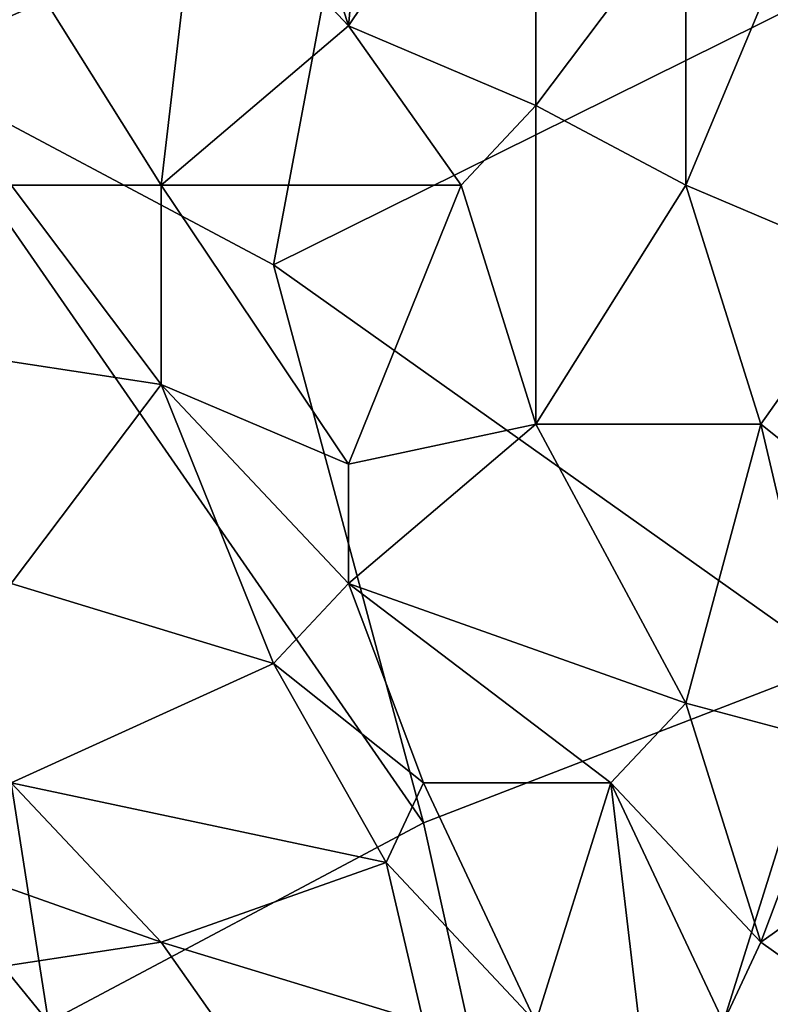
# Model space of a CAD drawing. Extents: x -0.375 to 0.375, y -0.309 to 0.309.
# Tile 140 of 226: x 0.177 to 0.219, y -0.223 to -0.168. Entities that reach past the tile are written whole.
import ezdxf

# ---------------------------------------------------------------- set-up
doc = ezdxf.new("R2010")
doc.units = 0

msp = doc.modelspace()

# ---------------------------------------------------------------- linework, layer by layer
for points in [[(0.195673, -0.168096, 0.573182), (0.197777, -0.145721, 0.573184), (0.191464, -0.154671, 0.574075)], [(0.206196, -0.152434, 0.571684), (0.197777, -0.145721, 0.573184), (0.195673, -0.168096, 0.573182)], [(0.170417, -0.170333, 0.444589), (0.147266, -0.147959, 0.444592), (0.195673, -0.159146, 0.444595)], [(0.195673, -0.168096, 0.573182), (0.206196, -0.172571, 0.571349), (0.206196, -0.152434, 0.571684)], [(0.206196, -0.172571, 0.571349), (0.214614, -0.161383, 0.569901), (0.206196, -0.152434, 0.571684)], [(0.191464, -0.154671, 0.574075), (0.187254, -0.159146, 0.574569), (0.195673, -0.168096, 0.573182)], [(0.214614, -0.177046, 0.569571), (0.223033, -0.156908, 0.567858), (0.214614, -0.161383, 0.569901)], [(0.225137, -0.181521, 0.566913), (0.223033, -0.156908, 0.567858), (0.214614, -0.177046, 0.569571)], [(0.170417, -0.170333, 0.444589), (0.195673, -0.159146, 0.444595), (0.191464, -0.181521, 0.444597)], [(0.18515, -0.177046, 0.57427), (0.187254, -0.159146, 0.574569), (0.176731, -0.163621, 0.57572)], [(0.18515, -0.177046, 0.57427), (0.195673, -0.168096, 0.573182), (0.187254, -0.159146, 0.574569)], [(0.195673, -0.159146, 0.444595), (0.223033, -0.165858, 0.444598), (0.191464, -0.181521, 0.444597)], [(0.206196, -0.172571, 0.571349), (0.214614, -0.177046, 0.569571), (0.214614, -0.161383, 0.569901)], [(0.176731, -0.177046, 0.575186), (0.18515, -0.177046, 0.57427), (0.176731, -0.163621, 0.57572)], [(0.223033, -0.165858, 0.444598), (0.223033, -0.203895, 0.444606), (0.191464, -0.181521, 0.444597)], [(0.201987, -0.177046, 0.571904), (0.195673, -0.168096, 0.573182), (0.18515, -0.177046, 0.57427)], [(0.195673, -0.168096, 0.573182), (0.201987, -0.177046, 0.571904), (0.206196, -0.172571, 0.571349)], [(0.151476, -0.19047, 0.444599), (0.170417, -0.170333, 0.444589), (0.178836, -0.224032, 0.444593)], [(0.170417, -0.170333, 0.444589), (0.191464, -0.181521, 0.444597), (0.199882, -0.212845, 0.444604)], [(0.199882, -0.212845, 0.444604), (0.178836, -0.224032, 0.444593), (0.170417, -0.170333, 0.444589)], [(0.206196, -0.19047, 0.57053), (0.206196, -0.172571, 0.571349), (0.201987, -0.177046, 0.571904)], [(0.206196, -0.172571, 0.571349), (0.206196, -0.19047, 0.57053), (0.214614, -0.177046, 0.569571)], [(0.170417, -0.185995, 0.575204), (0.18515, -0.188233, 0.573613), (0.176731, -0.177046, 0.575186)], [(0.176731, -0.177046, 0.575186), (0.18515, -0.188233, 0.573613), (0.18515, -0.177046, 0.57427)], [(0.195673, -0.192708, 0.571974), (0.201987, -0.177046, 0.571904), (0.18515, -0.177046, 0.57427)], [(0.18515, -0.188233, 0.573613), (0.195673, -0.192708, 0.571974), (0.18515, -0.177046, 0.57427)], [(0.195673, -0.192708, 0.571974), (0.206196, -0.19047, 0.57053), (0.201987, -0.177046, 0.571904)], [(0.218824, -0.19047, 0.568116), (0.214614, -0.177046, 0.569571), (0.206196, -0.19047, 0.57053)], [(0.225137, -0.181521, 0.566913), (0.214614, -0.177046, 0.569571), (0.218824, -0.19047, 0.568116)], [(0.223033, -0.203895, 0.444606), (0.199882, -0.212845, 0.444604), (0.191464, -0.181521, 0.444597)], [(0.227242, -0.197183, 0.565801), (0.225137, -0.181521, 0.566913), (0.218824, -0.19047, 0.568116)], [(0.176731, -0.19942, 0.573444), (0.18515, -0.188233, 0.573613), (0.170417, -0.185995, 0.575204)], [(0.191464, -0.203895, 0.571509), (0.18515, -0.188233, 0.573613), (0.176731, -0.19942, 0.573444)], [(0.195673, -0.19942, 0.571422), (0.195673, -0.192708, 0.571974), (0.18515, -0.188233, 0.573613)], [(0.18515, -0.188233, 0.573613), (0.191464, -0.203895, 0.571509), (0.195673, -0.19942, 0.571422)], [(0.145162, -0.22627, 0.444605), (0.151476, -0.19047, 0.444599), (0.178836, -0.224032, 0.444593)], [(0.195673, -0.19942, 0.571422), (0.214614, -0.206133, 0.568028), (0.206196, -0.19047, 0.57053)], [(0.195673, -0.19942, 0.571422), (0.206196, -0.19047, 0.57053), (0.195673, -0.192708, 0.571974)], [(0.214614, -0.206133, 0.568028), (0.218824, -0.19047, 0.568116), (0.206196, -0.19047, 0.57053)], [(0.214614, -0.206133, 0.568028), (0.223033, -0.20837, 0.566194), (0.218824, -0.19047, 0.568116)], [(0.223033, -0.20837, 0.566194), (0.227242, -0.197183, 0.565801), (0.218824, -0.19047, 0.568116)], [(0.176731, -0.19942, 0.573444), (0.176731, -0.210607, 0.572091), (0.191464, -0.203895, 0.571509)], [(0.199882, -0.210607, 0.569781), (0.195673, -0.19942, 0.571422), (0.191464, -0.203895, 0.571509)], [(0.195673, -0.19942, 0.571422), (0.210405, -0.210607, 0.568349), (0.214614, -0.206133, 0.568028)], [(0.199882, -0.210607, 0.569781), (0.210405, -0.210607, 0.568349), (0.195673, -0.19942, 0.571422)], [(0.176731, -0.210607, 0.572091), (0.197777, -0.215082, 0.56948), (0.191464, -0.203895, 0.571509)], [(0.197777, -0.215082, 0.56948), (0.199882, -0.210607, 0.569781), (0.191464, -0.203895, 0.571509)], [(0.2083, -0.250882, 0.444628), (0.199882, -0.212845, 0.444604), (0.223033, -0.203895, 0.444606)], [(0.223033, -0.248644, 0.444633), (0.2083, -0.250882, 0.444628), (0.223033, -0.203895, 0.444606)], [(0.218824, -0.219557, 0.566002), (0.214614, -0.206133, 0.568028), (0.210405, -0.210607, 0.568349)], [(0.218824, -0.219557, 0.566002), (0.223033, -0.20837, 0.566194), (0.214614, -0.206133, 0.568028)], [(0.223033, -0.20837, 0.566194), (0.218824, -0.219557, 0.566002), (0.225137, -0.215082, 0.565182)], [(0.18515, -0.219557, 0.570047), (0.176731, -0.210607, 0.572091), (0.172522, -0.215082, 0.571727)], [(0.18515, -0.219557, 0.570047), (0.197777, -0.215082, 0.56948), (0.176731, -0.210607, 0.572091)], [(0.206196, -0.224032, 0.567218), (0.199882, -0.210607, 0.569781), (0.197777, -0.215082, 0.56948)], [(0.206196, -0.224032, 0.567218), (0.210405, -0.210607, 0.568349), (0.199882, -0.210607, 0.569781)], [(0.21251, -0.228507, 0.565673), (0.210405, -0.210607, 0.568349), (0.206196, -0.224032, 0.567218)], [(0.216719, -0.224032, 0.565776), (0.218824, -0.219557, 0.566002), (0.210405, -0.210607, 0.568349)], [(0.216719, -0.224032, 0.565776), (0.210405, -0.210607, 0.568349), (0.21251, -0.228507, 0.565673)], [(0.199882, -0.212845, 0.444604), (0.2083, -0.250882, 0.444628), (0.178836, -0.224032, 0.444593)], [(0.170417, -0.221795, 0.570697), (0.18515, -0.219557, 0.570047), (0.172522, -0.215082, 0.571727)], [(0.197777, -0.215082, 0.56948), (0.18515, -0.219557, 0.570047), (0.199882, -0.224032, 0.567908)], [(0.199882, -0.224032, 0.567908), (0.206196, -0.224032, 0.567218), (0.197777, -0.215082, 0.56948)], [(0.225137, -0.224032, 0.564212), (0.225137, -0.215082, 0.565182), (0.218824, -0.219557, 0.566002)], [(0.170417, -0.221795, 0.570697), (0.191464, -0.228507, 0.567899), (0.18515, -0.219557, 0.570047)], [(0.18515, -0.219557, 0.570047), (0.191464, -0.228507, 0.567899), (0.199882, -0.224032, 0.567908)], [(0.225137, -0.224032, 0.564212), (0.218824, -0.219557, 0.566002), (0.216719, -0.224032, 0.565776)], [(0.18515, -0.232982, 0.56743), (0.191464, -0.228507, 0.567899), (0.170417, -0.221795, 0.570697)], [(0.174626, -0.230745, 0.568628), (0.18515, -0.232982, 0.56743), (0.170417, -0.221795, 0.570697)]]:
    msp.add_3dface(points)

doc.saveas('drawing.dxf')
